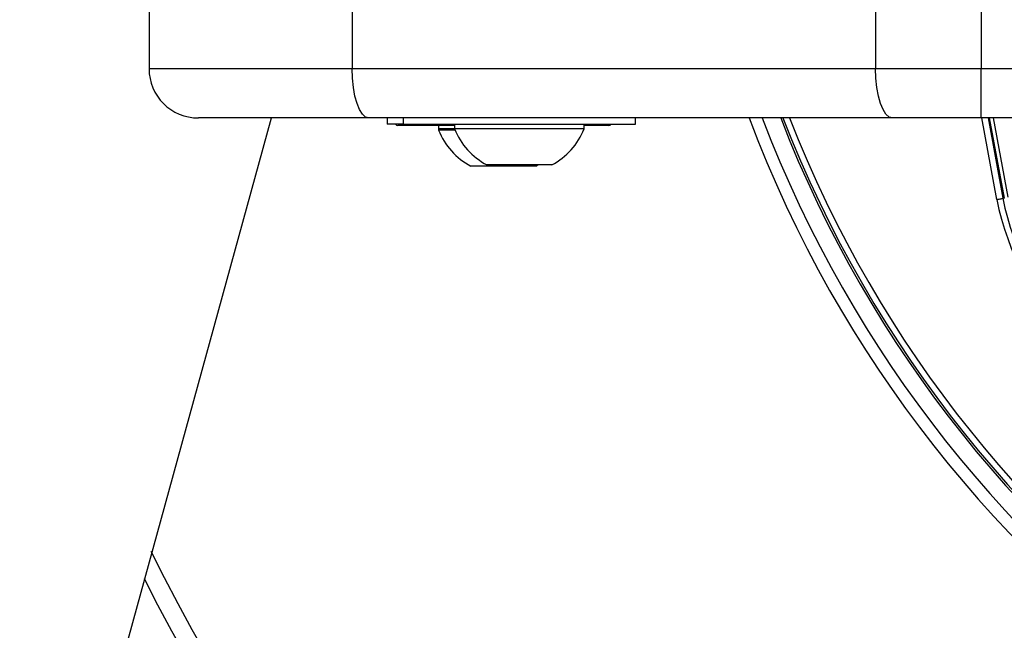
# Paper-space layout '3.5M DUO Surface Plate' of a CAD drawing. Header units: millimetres. Extents: x 20 to 26059, y 28 to 17638.
# Tile 42 of 66: x 8793 to 8953, y 13111 to 13210. Entities that reach past the tile are written whole.
import ezdxf

# ---------------------------------------------------------------- set-up
doc = ezdxf.new("R2010")
doc.units = ezdxf.units.MM

psp = doc.layouts.new('3.5M DUO Surface Plate')

# ---------------------------------------------------------------- linework, layer by layer
at = {"color": 7, "linetype": 'Continuous', "lineweight": 25, "ltscale": 2}
for p, q in [((8814.08, 13211.93), (8814.08, 13201.93)), ((8846.98, 13211.93), (8846.98, 13201.93)), ((8931.79, 13211.93), (8931.79, 13201.93)), ((8948.89, 13212.37), (8948.89, 13201.93)), ((8814.08, 13201.93), (8846.98, 13201.93)), ((8846.98, 13201.93), (8931.79, 13201.93)), ((8931.79, 13201.93), (8948.89, 13201.93)), ((8948.89, 13193.93), (8948.89, 13201.93)), ((8948.89, 13201.93), (8968.71, 13201.93)), ((8849.71, 13193.93), (8822.08, 13193.93)), ((8934.53, 13193.93), (8849.71, 13193.93)), ((8852.68, 13193.93), (8852.68, 13192.93)), ((8855.28, 13192.93), (8852.68, 13192.93)), ((8863.58, 13192.73), (8854.38, 13192.73)), ((8855.28, 13193.93), (8855.28, 13192.93)), ((8855.28, 13192.93), (8892.88, 13192.93)), ((8860.98, 13192.73), (8860.98, 13191.97)), ((8860.98, 13192.73), (8860.98, 13192.17)), ((8863.58, 13192.93), (8863.58, 13192.17)), ((8884.58, 13192.17), (8884.58, 13192.93)), ((8888.58, 13192.73), (8884.58, 13192.73)), ((8892.88, 13192.93), (8892.88, 13193.93)), ((8948.89, 13193.93), (8934.53, 13193.93)), ((8969.34, 13193.93), (8948.89, 13193.93)), ((8950.01, 13193.93), (8952.42, 13180.91)), ((8863.58, 13192.17), (8860.98, 13192.17)), ((8863.66, 13191.97), (8860.98, 13191.97)), ((8884.58, 13192.17), (8863.58, 13192.17)), ((8876.73, 13186.13), (8866.23, 13186.13)), ((8879.33, 13186.33), (8868.83, 13186.33)), ((8876.73, 13186.13), (8877.09, 13186.33)), ((8952.66, 13180.96), (8952.42, 13180.91))]:
    psp.add_line(p, q, dxfattribs=at)
at = {"color": 8, "linetype": 'Continuous', "lineweight": 25, "ltscale": 2}
for p, q in [((8951.44, 13180.71), (8949, 13193.93)), ((8952.66, 13180.96), (8950.26, 13193.93)), ((8950.85, 13193.93), (8953.23, 13181.08))]:
    psp.add_line(p, q, dxfattribs=at)
at = {"color": 7, "linetype": 'Continuous', "lineweight": 25, "ltscale": 2, "flags": 128}
for points in [[(8849.71, 13193.93), (8849.18, 13194.09), (8848.67, 13194.54), (8848.19, 13195.28), (8847.78, 13196.28), (8847.44, 13197.49), (8847.19, 13198.87), (8847.03, 13200.37), (8846.98, 13201.93)], [(8934.53, 13193.93), (8934, 13194.09), (8933.48, 13194.54), (8933.01, 13195.28), (8932.59, 13196.28), (8932.25, 13197.49), (8932, 13198.87), (8931.85, 13200.37), (8931.79, 13201.93)], [(8177.35, 10801.92), (8260.81, 11105.99), (8347.06, 11420.22), (8433.31, 11734.45), (8519.56, 12048.68), (8648.94, 12520.03), (8713.62, 12755.7), (8778.31, 12991.38), (8833.91, 13193.93)], [(8951.44, 13180.71), (8951.62, 13180.75), (8951.8, 13180.79), (8951.97, 13180.82), (8952.12, 13180.85), (8952.24, 13180.88), (8952.33, 13180.89), (8952.39, 13180.91), (8952.42, 13180.91)]]:
    psp.add_lwpolyline(points, dxfattribs=at)
at = {"color": 7, "linetype": 'Continuous', "lineweight": 25, "ltscale": 4}
for centre, radius, start, end in [((8822.08, 13201.93), 8, 180, 270), ((8854.38, 13193.13), 0.4, 210, 270), ((8888.58, 13193.13), 0.4, 270, 330), ((9098.46, 13264.43), 200, 200.6403, 339.3597), ((9098.46, 13264.43), 198, 200.8585, 339.1415), ((9098.46, 13264.43), 195.21, 201.1709, 338.8291), ((8871.48, 13196.13), 11.29, 201.6102, 242.2991), ((8874.08, 13196.33), 11.29, 201.6102, 242.2991), ((8874.08, 13196.33), 11.29, 297.7009, 338.3898), ((8995.31, 13189.54), 44.76, 191.3672, 225), ((8995.31, 13189.54), 43.76, 191.3672, 225), ((9098.46, 13264.43), 317, 206.3504, 315), ((9098.46, 13264.43), 320, 206.975, 315)]:
    psp.add_arc(centre, radius, start, end, dxfattribs=at)
at = {"color": 8, "linetype": 'Continuous', "lineweight": 25, "ltscale": 4}
for radius, start, end in [(194.87, 201.2097, 338.7903), (193.87, 201.3244, 338.6756)]:
    psp.add_arc((9098.46, 13264.43), radius, start, end, dxfattribs=at)

doc.saveas('drawing.dxf')
